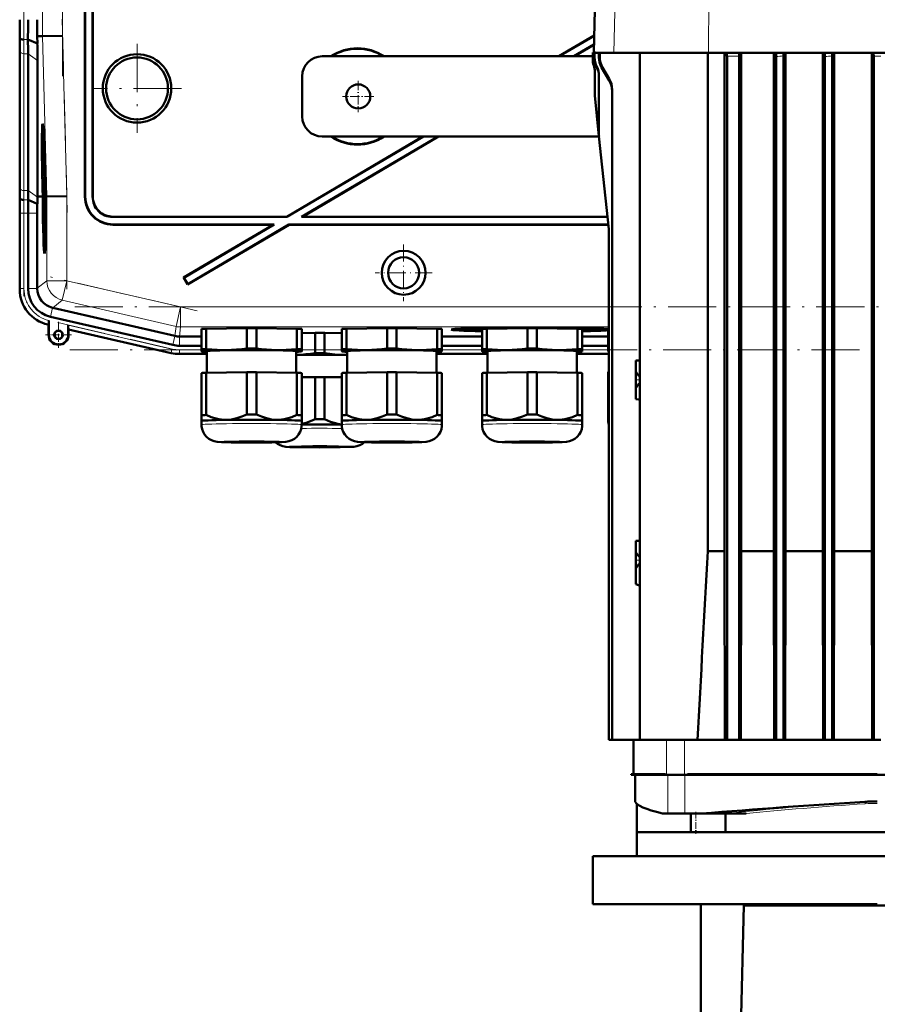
# Model space of a CAD drawing. Extents: x -1351 to 1763, y -1300 to 612.
# Tile 77 of 80: x 1260 to 1474, y 145 to 391. Entities that reach past the tile are written whole.
import ezdxf

# ---------------------------------------------------------------- set-up
doc = ezdxf.new("R2010")
doc.units = 0
doc.linetypes.add('DASHDOT', pattern=[18.5, 12, -3, 0.5, -3])

msp = doc.modelspace()

# ---------------------------------------------------------------- linework, layer by layer
at = {"color": 7, "linetype": 'DASHDOT', "lineweight": 18}
for p, q in [((1270.55, 496.55), (1270.55, 376.6)), ((1260.89, 381.55), (1260.89, 491.61)), ((1270.44, 390.81), (1271.7, 342.59)), ((1289.11, 384.67), (1289.11, 362.48)), ((1300.21, 373.58), (1278.01, 373.58)), ((1271.6, 348.78), (1271.6, 323.51)), ((1260.89, 321.75), (1260.89, 344.31)), ((1304.08, 318.12), (1267.48, 326.57)), ((1600.09, 319.07), (1272.68, 319.07)), ((1269.35, 315.15), (1300.65, 307.92)), ((1272.36, 308.36), (1600.12, 308.36))]:
    msp.add_line(p, q, dxfattribs=at)
at = {"color": 7, "lineweight": 18}
for p, q in [((1265.55, 486.56), (1265.55, 386.6)), ((1270.55, 386.66), (1270.55, 486.49)), ((1409.25, 429.46), (1408.06, 382.48)), ((1431.68, 382.48), (1431.85, 410.19)), ((1261.89, 385.75), (1260.87, 385.75)), ((1265.55, 386.6), (1266.6, 346.61)), ((1271.6, 346.67), (1270.55, 386.66)), ((1259.89, 382.92), (1259.89, 348.77)), ((1261.92, 382.23), (1260.89, 382.23)), ((1260.89, 348.09), (1260.89, 382.23)), ((1264.27, 380.57), (1261.92, 382.23)), ((1402.81, 380.89), (1402.81, 380.89)), ((1404.36, 381.32), (1404.57, 381.32)), ((1436.31, 381.61), (1439.31, 381.61)), ((1403.76, 378.94), (1403.82, 379.03)), ((1405.03, 378.82), (1405.25, 378.82)), ((1406.94, 375.53), (1406.93, 375.95)), ((1259.88, 346.58), (1259.83, 346.58)), ((1261.92, 348.09), (1260.89, 348.09)), ((1264.27, 346.43), (1261.92, 348.09)), ((1266.6, 346.61), (1266.6, 325.61)), ((1271.6, 325.61), (1271.6, 346.67)), ((1276.11, 346.57), (1276.18, 346.64)), ((1278.11, 346.57), (1278.04, 346.5)), ((1261.94, 345.75), (1260.91, 345.75)), ((1259.89, 342.43), (1259.86, 342.43)), ((1260.89, 342.43), (1259.89, 342.43)), ((1259.89, 323.63), (1259.89, 342.43)), ((1260.89, 342.43), (1261.92, 342.43)), ((1260.89, 323.63), (1260.89, 342.43)), ((1264.22, 342.43), (1261.92, 342.43)), ((1283.04, 341.51), (1283.1, 341.58)), ((1283.1, 339.58), (1283.17, 339.65)), ((1266.6, 325.61), (1264.22, 323.72)), ((1266.6, 325.61), (1271.6, 325.61)), ((1271.6, 325.61), (1270.47, 320.74)), ((1299.96, 319.07), (1271.6, 325.61)), ((1259.89, 323.63), (1259.86, 323.63)), ((1259.89, 323.63), (1260.89, 323.63)), ((1264.22, 323.63), (1261.92, 323.63)), ((1268.09, 318.85), (1270.47, 320.74)), ((1298.84, 314.2), (1270.47, 320.74)), ((1268.01, 318.87), (1267.49, 316.63)), ((1299.96, 319.07), (1298.84, 314.2)), ((1299.96, 319.07), (1299.96, 314.07)), ((1299.96, 319.07), (1406.81, 319.07)), ((1267.03, 314.66), (1267.03, 314.62)), ((1267.06, 314.65), (1267.03, 314.66)), ((1297.83, 308.57), (1271.96, 314.55)), ((1267.1, 312.12), (1267.03, 312.12)), ((1271.96, 312.12), (1272.03, 312.12)), ((1271.99, 313.51), (1297.61, 307.6)), ((1298.84, 314.2), (1298.57, 311.82)), ((1299.69, 311.69), (1299.96, 314.07)), ((1406.81, 314.07), (1299.96, 314.07)), ((1298.58, 311.81), (1298.06, 309.57)), ((1299.68, 311.69), (1299.68, 309.39)), ((1297.61, 307.6), (1297.6, 307.56)), ((1297.61, 307.6), (1297.83, 308.57)), ((1299.68, 308.36), (1305.19, 308.36)), ((1299.68, 307.36), (1299.68, 308.36)), ((1299.68, 307.36), (1306.54, 307.36)), ((1299.68, 307.36), (1299.68, 307.33)), ((1363.84, 307.36), (1376.54, 307.36)), ((1365.19, 308.36), (1375.19, 308.36)), ((1398.84, 307.36), (1406.81, 307.36)), ((1400.19, 308.36), (1406.69, 308.36)), ((1421.2, 202.38), (1421.2, 211.08)), ((1425.68, 202.38), (1425.68, 211.08)), ((1415.3, 202.38), (1415.33, 202.48)), ((1419.5, 202.38), (1419.53, 202.48)), ((1421.53, 202.38), (1421.53, 192.68)), ((1425.82, 202.38), (1425.82, 192.68)), ((1425.82, 202.38), (1425.82, 192.68)), ((1428.85, 202.38), (1428.86, 202.48)), ((1444.82, 202.38), (1444.83, 202.48)), ((1470.73, 195.62), (1470.73, 195.62)), ((1441.12, 192.68), (1441.14, 192.68))]:
    msp.add_line(p, q, dxfattribs=at)
at = {"color": 7, "lineweight": 50}
for p, q in [((1276.11, 346.57), (1276.11, 435.58)), ((1276.18, 346.64), (1276.18, 435.65)), ((1278.04, 435.65), (1278.04, 346.5)), ((1278.11, 435.58), (1278.11, 346.57)), ((1404.29, 429.46), (1403.06, 382.5)), ((1259.87, 386.15), (1259.83, 386.58)), ((1264.24, 384.78), (1261.89, 385.75)), ((1264.2, 386.58), (1265.55, 386.6)), ((1264.24, 384.78), (1264.2, 386.58)), ((1270.55, 386.66), (1265.55, 386.6)), ((1403.17, 386.79), (1394.32, 381.58)), ((1403.17, 386.71), (1394.46, 381.58)), ((1259.86, 349.51), (1259.86, 383.65)), ((1259.86, 349.51), (1259.86, 383.65)), ((1403.11, 384.52), (1398.12, 381.58)), ((1403.11, 384.44), (1398.26, 381.58)), ((1261.92, 348.09), (1261.92, 382.23)), ((1402.81, 381.58), (1335.31, 381.58)), ((1402.81, 382.5), (1402.81, 382.5)), ((1402.81, 380.89), (1402.81, 382.5)), ((1403.06, 382.5), (1402.81, 382.5)), ((1402.81, 380.89), (1402.81, 382.5)), ((1403.06, 382.5), (1402.81, 382.5)), ((1403.06, 382.5), (1403.06, 382.5)), ((1403.06, 382.5), (1403.06, 382.48)), ((1403.06, 382.48), (1403.16, 382.48)), ((1403.41, 382.5), (1403.16, 382.49)), ((1403.16, 382.49), (1403.28, 382.49)), ((1403.16, 381.31), (1403.16, 382.49)), ((1403.53, 382.5), (1403.28, 382.49)), ((1403.28, 381.29), (1403.28, 382.49)), ((1403.41, 382.5), (1403.53, 382.5)), ((1403.53, 382.5), (1403.53, 382.48)), ((1403.53, 382.48), (1404.36, 382.48)), ((1404.36, 382.48), (1404.57, 382.48)), ((1404.36, 381.32), (1404.36, 382.48)), ((1404.6, 382.48), (1404.36, 382.48)), ((1404.57, 381.32), (1404.57, 382.48)), ((1404.82, 382.48), (1404.57, 382.48)), ((1404.6, 382.48), (1404.82, 382.48)), ((1404.82, 382.48), (1404.82, 382.48)), ((1404.82, 382.48), (1408.06, 382.48)), ((1408.06, 382.48), (1431.68, 382.48)), ((1414.56, 382.48), (1414.56, 211.08)), ((1431.49, 258.12), (1431.49, 382.48)), ((1431.68, 382.48), (1515.94, 382.48)), ((1435.7, 258.12), (1435.7, 382.48)), ((1436.31, 211.08), (1436.31, 381.61)), ((1439.31, 211.08), (1439.31, 381.61)), ((1439.86, 258.12), (1439.86, 382.48)), ((1448.03, 258.12), (1448.03, 382.48)), ((1448.57, 211.08), (1448.57, 381.52)), ((1450.37, 381.74), (1450.37, 211.08)), ((1450.86, 258.12), (1450.86, 382.48)), ((1460.25, 258.12), (1460.25, 382.48)), ((1460.72, 382.48), (1460.74, 381.55)), ((1460.74, 211.08), (1460.74, 381.55)), ((1462.54, 211.08), (1462.54, 381.67)), ((1463.01, 258.12), (1463.01, 382.48)), ((1472.44, 258.12), (1472.44, 382.48)), ((1472.91, 211.08), (1472.91, 381.61)), ((1264.27, 346.58), (1264.27, 380.57)), ((1403.06, 379.33), (1403.06, 379.33)), ((1406.94, 375.53), (1405.03, 378.82)), ((1406.93, 375.95), (1405.25, 378.82)), ((1330.31, 366.58), (1330.31, 376.58)), ((1403.31, 377.77), (1403.31, 371.93)), ((1404.37, 376.74), (1404.37, 361.8)), ((1404.37, 361.7), (1403.31, 371.83)), ((1407.64, 373.31), (1407.64, 211.08)), ((1265.59, 362.94), (1265.79, 362.99)), ((1360.41, 361.58), (1326.5, 341.58)), ((1360.55, 361.58), (1326.52, 341.51)), ((1364.21, 361.58), (1330.18, 341.51)), ((1364.35, 361.58), (1330.43, 341.58)), ((1335.31, 361.58), (1404.38, 361.58)), ((1406.8, 338.43), (1404.37, 361.7)), ((1266.07, 355.49), (1266.08, 354.64)), ((1266.08, 354.64), (1266.11, 354.64)), ((1266.09, 354.69), (1266.1, 354.9)), ((1266.09, 354.69), (1266.11, 354.69)), ((1266.15, 353.52), (1266.14, 353.86)), ((1266.1, 352.99), (1266.14, 352.99)), ((1266.13, 352.27), (1266.1, 352.99)), ((1266.21, 351.55), (1266.12, 350.46)), ((1266.13, 352.27), (1266.17, 352.27)), ((1266.13, 351.78), (1266.13, 352.27)), ((1266.13, 351.78), (1266.21, 351.78)), ((1266.14, 353.03), (1266.14, 352.71)), ((1266.14, 352.71), (1266.16, 352.76)), ((1266.14, 352.71), (1266.18, 352.71)), ((1266.15, 353.67), (1266.15, 353.52)), ((1266.16, 352.83), (1266.18, 352.83)), ((1266.16, 352.76), (1266.16, 352.83)), ((1266.16, 352.76), (1266.18, 352.76)), ((1266.17, 352.32), (1266.18, 351.83)), ((1266.18, 351.83), (1266.21, 351.83)), ((1266.21, 351.55), (1266.21, 351.78)), ((1266.21, 351.55), (1266.22, 351.55)), ((1266.21, 351.14), (1266.21, 351.55)), ((1266.12, 350.05), (1266.21, 351.14)), ((1266.12, 350.46), (1266.12, 350.05)), ((1266.12, 350.05), (1266.27, 350.05)), ((1266.16, 349.8), (1266.27, 349.8)), ((1266.21, 351.14), (1266.23, 351.14)), ((1266.21, 349.8), (1266.21, 350.05)), ((1266.21, 349.61), (1266.22, 348.18)), ((1266.22, 349.61), (1266.21, 349.61)), ((1266.22, 349.61), (1266.28, 349.61)), ((1266.24, 347.78), (1266.22, 349.61)), ((1266.38, 349.08), (1266.34, 349.07)), ((1266.34, 349.07), (1266.38, 349.07)), ((1259.91, 346.15), (1259.88, 346.58)), ((1265.23, 346.59), (1264.27, 346.58)), ((1264.27, 346.43), (1264.27, 346.58)), ((1265.6, 346.59), (1265.23, 346.59)), ((1265.6, 346.6), (1265.55, 348.56)), ((1265.59, 348.56), (1265.65, 346.6)), ((1265.69, 346.6), (1265.64, 348.56)), ((1265.65, 346.6), (1265.69, 346.6)), ((1266.14, 348.53), (1266.19, 348.53)), ((1266.17, 347.83), (1266.14, 348.53)), ((1266.15, 346.79), (1266.17, 344.27)), ((1266.16, 346.79), (1266.15, 346.79)), ((1266.16, 346.79), (1266.35, 346.79)), ((1266.18, 344.91), (1266.16, 346.79)), ((1266.17, 347.83), (1266.19, 347.83)), ((1266.17, 347.33), (1266.17, 347.83)), ((1266.17, 347.33), (1266.34, 347.33)), ((1266.19, 347.88), (1266.19, 347.38)), ((1266.19, 347.38), (1266.24, 347.78)), ((1266.19, 347.38), (1266.34, 347.38)), ((1266.2, 348.67), (1266.22, 348.67)), ((1266.22, 348.18), (1266.2, 347.99)), ((1266.22, 346.74), (1266.35, 346.74)), ((1266.24, 347.78), (1266.33, 347.78)), ((1266.31, 348.57), (1266.35, 346.61)), ((1266.35, 346.61), (1266.4, 346.61)), ((1266.36, 348.06), (1266.41, 348.06)), ((1266.41, 348.06), (1266.36, 348.06)), ((1266.4, 346.61), (1266.36, 348.06)), ((1266.41, 348.06), (1266.44, 346.61)), ((1266.6, 346.61), (1266.44, 346.61)), ((1271.6, 346.67), (1266.6, 346.61)), ((1264.23, 344.8), (1261.94, 345.75)), ((1266.17, 344.27), (1266.34, 344.27)), ((1266.18, 344.32), (1266.24, 344.32)), ((1266.2, 345.21), (1266.25, 345.21)), ((1266.24, 344.81), (1266.24, 344.32)), ((1266.24, 344.32), (1266.34, 344.32)), ((1266.26, 345.56), (1266.35, 345.56)), ((1259.86, 323.43), (1259.86, 342.44)), ((1261.92, 323.63), (1261.92, 342.43)), ((1264.22, 323.72), (1264.22, 342.43)), ((1266.18, 343.73), (1266.18, 343.18)), ((1266.28, 343.73), (1266.18, 343.73)), ((1266.18, 343.18), (1266.27, 343.19)), ((1266.27, 343.19), (1266.19, 342.16)), ((1266.19, 342.16), (1266.19, 341.59)), ((1266.19, 341.59), (1266.29, 340.6)), ((1266.21, 341.88), (1266.22, 342.07)), ((1266.21, 341.88), (1266.31, 341.88)), ((1266.22, 341.7), (1266.21, 341.88)), ((1266.22, 342.07), (1266.28, 342.92)), ((1266.29, 340.94), (1266.22, 341.7)), ((1266.28, 343.73), (1266.33, 343.73)), ((1266.28, 342.92), (1266.28, 343.73)), ((1266.28, 342.92), (1266.32, 342.92)), ((1326.52, 341.51), (1283.04, 341.51)), ((1326.5, 341.58), (1283.1, 341.58)), ((1326.52, 341.51), (1326.5, 341.58)), ((1330.18, 341.51), (1330.43, 341.58)), ((1406.48, 341.51), (1330.18, 341.51)), ((1406.47, 341.58), (1330.43, 341.58)), ((1266.2, 340.57), (1266.21, 340.02)), ((1266.28, 340.57), (1266.2, 340.57)), ((1266.21, 340.02), (1266.27, 340.02)), ((1283.1, 339.58), (1323.11, 339.58)), ((1283.17, 339.65), (1323.36, 339.65)), ((1323.11, 339.58), (1300.71, 326.37)), ((1323.36, 339.65), (1300.81, 326.34)), ((1327.04, 339.58), (1301.73, 324.65)), ((1327.02, 339.65), (1301.75, 324.74)), ((1323.11, 339.58), (1323.36, 339.65)), ((1327.02, 339.65), (1406.67, 339.65)), ((1327.04, 339.58), (1327.02, 339.65)), ((1327.04, 339.58), (1406.68, 339.58)), ((1406.81, 338.32), (1406.81, 211.08)), ((1266.02, 334.14), (1266.21, 334.09)), ((1300.81, 326.34), (1300.71, 326.37)), ((1300.71, 326.37), (1301.73, 324.65)), ((1300.81, 326.34), (1301.75, 324.74)), ((1301.75, 324.74), (1301.73, 324.65)), ((1264.22, 323.72), (1264.22, 323.63)), ((1268.01, 318.87), (1268.09, 318.85)), ((1268.09, 318.85), (1298.57, 311.82)), ((1267.03, 314.62), (1266.83, 314.67)), ((1267.06, 314.65), (1267.03, 314.62)), ((1267.03, 312.12), (1267.03, 314.62)), ((1267.1, 315.67), (1267.09, 315.29)), ((1267.09, 315.29), (1267.09, 314.96)), ((1267.1, 312.12), (1267.1, 315.67)), ((1298.06, 309.57), (1267.49, 316.63)), ((1271.96, 314.55), (1271.96, 312.12)), ((1272.03, 313.47), (1271.99, 313.51)), ((1297.6, 307.56), (1272.03, 313.47)), ((1297.6, 307.56), (1272.03, 313.47)), ((1272.03, 313.47), (1272.03, 312.12)), ((1305.19, 308.52), (1305.19, 313.57)), ((1306.38, 313.62), (1316.5, 313.77)), ((1306.38, 308.57), (1306.38, 313.62)), ((1316.5, 308.72), (1316.5, 313.77)), ((1318.88, 313.77), (1329, 313.62)), ((1318.88, 308.72), (1318.88, 313.77)), ((1329, 308.57), (1329, 313.62)), ((1330.19, 308.52), (1330.19, 313.57)), ((1330.19, 312.52), (1333.55, 312.57)), ((1333.55, 307.52), (1333.55, 312.57)), ((1335.92, 312.57), (1340.19, 312.51)), ((1335.92, 307.52), (1335.92, 312.57)), ((1340.19, 308.52), (1340.19, 313.57)), ((1341.38, 313.62), (1351.5, 313.77)), ((1341.38, 308.57), (1341.38, 313.62)), ((1351.5, 308.72), (1351.5, 313.77)), ((1353.88, 313.77), (1364, 313.62)), ((1353.88, 308.72), (1353.88, 313.77)), ((1364, 308.57), (1364, 313.62)), ((1365.19, 308.52), (1365.19, 313.57)), ((1369.57, 313.41), (1369.51, 313.64)), ((1375.19, 308.52), (1375.19, 313.57)), ((1376.38, 313.62), (1386.5, 313.77)), ((1376.38, 308.57), (1376.38, 313.62)), ((1378.5, 313.65), (1378.5, 313.76)), ((1386.5, 308.72), (1386.5, 313.77)), ((1387.19, 313.89), (1387.19, 313.94)), ((1387.19, 313.94), (1387.19, 313.89)), ((1388.19, 313.94), (1388.19, 313.89)), ((1388.19, 313.89), (1388.19, 313.94)), ((1388.88, 313.77), (1399, 313.62)), ((1388.88, 308.72), (1388.88, 313.77)), ((1396.88, 313.76), (1396.88, 313.65)), ((1399, 308.57), (1399, 313.62)), ((1400.19, 308.52), (1400.19, 313.57)), ((1405.81, 313.41), (1405.87, 313.64)), ((1406.69, 308.42), (1406.69, 313.53)), ((1299.68, 311.69), (1299.69, 311.69)), ((1299.69, 311.69), (1305.19, 311.69)), ((1365.19, 311.69), (1375.19, 311.69)), ((1400.19, 311.69), (1406.69, 311.69)), ((1299.68, 309.39), (1305.19, 309.39)), ((1306.54, 307.33), (1299.68, 307.33)), ((1299.68, 307.33), (1306.54, 307.33)), ((1305.19, 308.52), (1305.19, 308.02)), ((1305.19, 308.02), (1305.19, 308)), ((1305.25, 307.98), (1305.19, 308)), ((1306.54, 302.63), (1306.54, 308.02)), ((1328.84, 308.02), (1328.84, 302.63)), ((1330.13, 307.98), (1330.19, 308)), ((1330.19, 308.02), (1330.19, 308.52)), ((1330.19, 308), (1330.19, 308.02)), ((1340.19, 308.52), (1340.19, 308.02)), ((1340.19, 308.02), (1340.19, 308)), ((1340.25, 307.98), (1340.19, 308)), ((1341.54, 302.63), (1341.54, 308.02)), ((1363.84, 308.02), (1363.84, 302.63)), ((1363.84, 307.33), (1376.54, 307.33)), ((1363.84, 307.33), (1376.54, 307.33)), ((1365.13, 307.98), (1365.19, 308)), ((1365.19, 309.39), (1375.19, 309.39)), ((1365.19, 308.02), (1365.19, 308.52)), ((1365.19, 308), (1365.19, 308.02)), ((1375.19, 308.52), (1375.19, 308.02)), ((1375.19, 308.02), (1375.19, 308)), ((1375.25, 307.98), (1375.19, 308)), ((1376.54, 302.63), (1376.54, 308.02)), ((1398.84, 308.02), (1398.84, 302.63)), ((1398.84, 307.33), (1406.81, 307.33)), ((1398.84, 307.33), (1406.81, 307.33)), ((1400.13, 307.98), (1400.19, 308)), ((1400.19, 309.39), (1406.69, 309.39)), ((1400.19, 308.02), (1400.19, 308.52)), ((1400.19, 308), (1400.19, 308.02)), ((1406.69, 308.42), (1406.69, 308.02)), ((1406.69, 308.02), (1406.69, 308)), ((1406.74, 307.99), (1406.69, 308)), ((1414.22, 305.74), (1413.56, 305.73)), ((1413.56, 305.73), (1413.56, 303.18)), ((1414.56, 305.75), (1414.22, 305.74)), ((1305.19, 302.57), (1305.19, 292.07)), ((1306.38, 302.62), (1316.5, 302.78)), ((1306.38, 302.62), (1306.38, 292.12)), ((1316.5, 302.78), (1316.5, 292.27)), ((1318.88, 302.78), (1329, 302.62)), ((1318.88, 302.78), (1318.88, 292.27)), ((1329, 302.62), (1329, 292.12)), ((1330.19, 302.57), (1330.19, 292.07)), ((1340.19, 302.57), (1340.19, 292.07)), ((1341.38, 302.62), (1351.5, 302.78)), ((1341.38, 302.62), (1341.38, 292.12)), ((1351.5, 302.78), (1351.5, 292.27)), ((1353.88, 302.78), (1364, 302.62)), ((1353.88, 302.78), (1353.88, 292.27)), ((1364, 302.62), (1364, 292.12)), ((1365.19, 302.57), (1365.19, 292.07)), ((1375.19, 302.57), (1375.19, 292.07)), ((1376.38, 302.62), (1386.5, 302.78)), ((1376.38, 302.62), (1376.38, 292.12)), ((1386.5, 302.78), (1386.5, 292.27)), ((1388.88, 302.78), (1399, 302.62)), ((1388.88, 302.78), (1388.88, 292.27)), ((1399, 302.62), (1399, 292.12)), ((1400.19, 302.57), (1400.19, 292.07)), ((1406.69, 302.84), (1406.69, 292.88)), ((1413.56, 300.88), (1413.56, 303.18)), ((1330.19, 301.53), (1333.55, 301.58)), ((1333.55, 301.58), (1333.55, 291.07)), ((1335.92, 301.58), (1340.19, 301.51)), ((1335.92, 301.58), (1335.92, 291.07)), ((1413.56, 298.58), (1413.56, 300.88)), ((1414.22, 301.97), (1414.25, 301.95)), ((1414.25, 299.8), (1414.22, 299.78)), ((1413.56, 298.58), (1413.56, 296.03)), ((1414.22, 296.01), (1413.56, 296.03)), ((1414.56, 296), (1414.22, 296.01)), ((1406.69, 292.88), (1406.69, 291.71)), ((1305.19, 292.07), (1305.19, 290.61)), ((1305.19, 289.66), (1305.19, 290.61)), ((1330.19, 290.61), (1330.19, 292.07)), ((1330.19, 290.61), (1330.19, 289.66)), ((1330.19, 290.61), (1330.19, 290.61)), ((1330.19, 290.6), (1330.19, 290.61)), ((1340.19, 292.07), (1340.19, 290.61)), ((1340.19, 289.66), (1340.19, 290.61)), ((1365.19, 290.61), (1365.19, 292.07)), ((1365.19, 290.61), (1365.19, 289.66)), ((1365.19, 290.61), (1365.19, 290.61)), ((1365.19, 290.6), (1365.19, 290.61)), ((1375.19, 292.07), (1375.19, 290.61)), ((1375.19, 289.66), (1375.19, 290.61)), ((1400.19, 290.61), (1400.19, 292.07)), ((1400.19, 290.61), (1400.19, 289.66)), ((1400.19, 290.61), (1400.19, 290.61)), ((1400.19, 290.6), (1400.19, 290.61)), ((1406.69, 291.71), (1406.69, 290.62)), ((1413.56, 260.73), (1414.22, 260.74)), ((1413.56, 260.73), (1413.56, 258.18)), ((1414.22, 260.74), (1414.56, 260.75)), ((1413.56, 255.88), (1413.56, 258.18)), ((1431.49, 258.12), (1435.7, 258.12)), ((1435.79, 211.08), (1435.7, 258.12)), ((1439.78, 211.08), (1439.86, 258.12)), ((1448.03, 258.12), (1439.86, 258.12)), ((1448.11, 211.08), (1448.03, 258.12)), ((1450.79, 211.08), (1450.86, 258.12)), ((1450.86, 258.12), (1460.25, 258.12)), ((1460.31, 211.08), (1460.25, 258.12)), ((1462.94, 211.08), (1463.01, 258.12)), ((1463.01, 258.12), (1472.44, 258.12)), ((1472.5, 211.08), (1472.44, 258.12)), ((1413.56, 253.58), (1413.56, 255.88)), ((1414.22, 256.97), (1414.25, 256.95)), ((1413.56, 253.58), (1413.56, 249.88)), ((1414.25, 254.8), (1414.22, 254.78)), ((1413.56, 249.88), (1414.22, 249.7)), ((1414.22, 249.7), (1414.56, 249.61)), ((1406.81, 211.08), (1407.64, 211.08)), ((1407.64, 211.08), (1414.56, 211.08)), ((1412.99, 202.48), (1412.99, 211.08)), ((1417.97, 211.08), (1414.56, 211.08)), ((1421.2, 211.08), (1417.97, 211.08)), ((1425.68, 211.08), (1421.2, 211.08)), ((1436.17, 211.08), (1425.68, 211.08)), ((1436.31, 211.08), (1436.17, 211.08)), ((1439.31, 211.08), (1436.31, 211.08)), ((1439.31, 211.08), (1439.47, 211.08)), ((1448.3, 211.08), (1439.47, 211.08)), ((1448.57, 211.08), (1448.3, 211.08)), ((1448.57, 211.08), (1450.37, 211.08)), ((1450.37, 211.08), (1450.62, 211.08)), ((1460.42, 211.08), (1450.62, 211.08)), ((1460.74, 211.08), (1460.42, 211.08)), ((1462.54, 211.08), (1460.74, 211.08)), ((1462.54, 211.08), (1462.85, 211.08)), ((1472.57, 211.08), (1462.85, 211.08)), ((1472.91, 211.08), (1472.57, 211.08)), ((1472.91, 211.08), (1474.71, 211.08)), ((1412.38, 202.48), (1412.37, 202.38)), ((1412.37, 202.38), (1413.83, 202.38)), ((1412.38, 202.48), (1413.66, 202.48)), ((1413.36, 202.38), (1413.36, 195.72)), ((1413.66, 202.48), (1414.41, 202.48)), ((1413.83, 202.38), (1415.3, 202.38)), ((1414.41, 202.48), (1415.33, 202.48)), ((1415.3, 202.38), (1419.5, 202.38)), ((1415.33, 202.48), (1419.53, 202.48)), ((1419.5, 202.38), (1420.97, 202.38)), ((1419.53, 202.48), (1420.94, 202.48)), ((1420.97, 202.38), (1420.94, 202.48)), ((1421.2, 202.38), (1420.97, 202.38)), ((1425.68, 202.38), (1421.2, 202.38)), ((1426.34, 202.38), (1425.68, 202.38)), ((1426.34, 202.38), (1428.85, 202.38)), ((1426.41, 202.48), (1428.86, 202.48)), ((1428.85, 202.38), (1444.82, 202.38)), ((1428.85, 202.38), (1519.29, 202.38)), ((1428.86, 202.48), (1444.83, 202.48)), ((1441.08, 202.38), (1449.41, 202.38)), ((1444.82, 202.38), (1453.24, 202.38)), ((1444.83, 202.48), (1449.69, 202.48)), ((1449.69, 202.48), (1454.56, 202.48)), ((1453.24, 202.38), (1473.81, 202.38)), ((1454.56, 202.48), (1473.81, 202.48)), ((1413.38, 195.67), (1413.36, 195.72)), ((1413.39, 195.62), (1413.38, 195.67)), ((1413.81, 195.08), (1413.81, 188.08)), ((1420.18, 192.68), (1421.53, 192.68)), ((1421.53, 192.68), (1425.82, 192.68)), ((1425.82, 192.68), (1425.82, 192.68)), ((1425.82, 192.68), (1429.88, 192.68)), ((1427.27, 192.68), (1427.27, 188.08)), ((1429.88, 192.68), (1436.16, 192.68)), ((1435.94, 192.68), (1435.94, 188.08)), ((1436.16, 192.68), (1436.35, 192.68)), ((1436.35, 192.68), (1436.77, 192.68)), ((1436.77, 192.68), (1438.18, 192.68)), ((1438.18, 192.68), (1441.12, 192.68)), ((1427.27, 188.08), (1413.81, 188.08)), ((1413.82, 182.08), (1413.82, 188.08)), ((1427.28, 188.08), (1435.95, 188.08)), ((1435.94, 188.08), (1433.64, 188.08)), ((1511.67, 188.08), (1435.94, 188.08)), ((1544.82, 182.08), (1402.82, 182.08)), ((1402.82, 170.08), (1402.82, 182.08)), ((1402.82, 170.08), (1440.48, 170.08)), ((1429.81, 117.83), (1429.81, 170.08)), ((1438.01, 69.68), (1440.48, 169.78)), ((1473.81, 170.08), (1440.48, 170.08)), ((1440.48, 169.78), (1440.48, 170.08)), ((1507.14, 169.78), (1440.48, 169.78))]:
    msp.add_line(p, q, dxfattribs=at)
at = {"color": 7, "linetype": 'DASHDOT', "lineweight": 18, "ltscale": 0.195001}
for p, q in [((1344.31, 375.48), (1344.31, 367.68)), ((1348.21, 371.58), (1340.41, 371.58))]:
    msp.add_line(p, q, dxfattribs=at)
at = {"color": 7, "linetype": 'DASHDOT', "lineweight": 18, "ltscale": 0.355368}
msp.add_line((1355.62, 334.68), (1355.62, 320.47), dxfattribs=at)
at = {"color": 7, "linetype": 'DASHDOT', "lineweight": 18, "ltscale": 0.355365}
msp.add_line((1362.73, 327.58), (1348.51, 327.58), dxfattribs=at)
at = {"color": 7, "linetype": 'DASHDOT', "lineweight": 18, "ltscale": 0.1625}
for p, q in [((1269.53, 315.37), (1269.53, 308.87)), ((1272.78, 312.12), (1266.28, 312.12))]:
    msp.add_line(p, q, dxfattribs=at)
at = {"color": 7, "linetype": 'DASHDOT', "lineweight": 18, "ltscale": 0.118219}
for p, q in [((1414.56, 306.15), (1414.56, 301.42)), ((1414.56, 300.34), (1414.56, 295.61)), ((1414.56, 261.15), (1414.56, 256.42))]:
    msp.add_line(p, q, dxfattribs=at)
at = {"color": 7, "linetype": 'DASHDOT', "lineweight": 18, "ltscale": 0.030017}
for p, q in [((1414.66, 300.88), (1413.46, 300.88)), ((1414.66, 255.88), (1413.46, 255.88))]:
    msp.add_line(p, q, dxfattribs=at)
at = {"color": 7, "linetype": 'DASHDOT', "lineweight": 18, "ltscale": 0.159971}
msp.add_line((1414.56, 255.47), (1414.56, 249.08), dxfattribs=at)
at = {"color": 7, "linetype": 'DASHDOT', "lineweight": 18, "ltscale": 0.138015}
msp.add_line((1428.55, 193.14), (1428.55, 187.62), dxfattribs=at)
at = {"color": 7, "lineweight": 50}
for points in [[(1448.57, 381.52), (1448.56, 382.26), (1448.54, 382.48)], [(1266.11, 354.25), (1266.11, 354.2), (1266.1, 354.04), (1266.09, 352.98)], [(1266.1, 352.99), (1266.11, 353.69), (1266.11, 353.74), (1266.12, 353.75)], [(1266.13, 354.14), (1266.12, 354.23), (1266.11, 354.25)], [(1266.12, 353.75), (1266.12, 353.73), (1266.13, 353.51), (1266.14, 353.03)], [(1266.09, 352.98), (1266.12, 351.92), (1266.13, 351.78)], [(1266.16, 349.8), (1266.14, 349.69), (1266.14, 349.51)], [(1266.14, 348.53), (1266.15, 349.2), (1266.16, 349.31)], [(1266.2, 348.67), (1266.17, 349.71), (1266.16, 349.78), (1266.16, 349.8)], [(1266.16, 349.31), (1266.17, 349.2), (1266.19, 348.54)], [(1266.13, 348.53), (1266.16, 347.47), (1266.17, 347.33)], [(1266.22, 346.74), (1266.21, 346.56), (1266.19, 345.67)], [(1266.26, 345.56), (1266.24, 346.52), (1266.23, 346.69), (1266.22, 346.74)], [(1266.2, 345.21), (1266.22, 346.17), (1266.22, 346.23), (1266.23, 346.25)], [(1266.23, 346.25), (1266.24, 346.13), (1266.25, 345.55)], [(1266.24, 344.32), (1266.26, 344.83), (1266.26, 345.56)], [(1266.25, 345.55), (1266.24, 344.88), (1266.24, 344.83), (1266.24, 344.81)], [(1267.09, 314.96), (1267.07, 314.67), (1267.06, 314.65), (1267.06, 314.65)], [(1311.44, 308.3), (1310.26, 308.3), (1309.08, 308.34), (1307.74, 308.43), (1306.38, 308.57)], [(1316.5, 308.72), (1315.22, 308.55), (1313.95, 308.43), (1312.7, 308.34), (1311.44, 308.3)], [(1323.94, 308.3), (1322.68, 308.34), (1321.43, 308.43), (1320.16, 308.55), (1318.88, 308.72)], [(1329, 308.57), (1327.64, 308.43), (1326.3, 308.34), (1325.12, 308.3), (1323.94, 308.3)], [(1340.99, 307.1), (1339.73, 307.14), (1338.47, 307.23), (1337.21, 307.35), (1335.92, 307.52)], [(1346.44, 308.3), (1345.26, 308.3), (1344.08, 308.34), (1342.74, 308.43), (1341.38, 308.57)], [(1351.5, 308.72), (1350.22, 308.55), (1348.95, 308.43), (1347.7, 308.34), (1346.44, 308.3)], [(1358.94, 308.3), (1357.68, 308.34), (1356.43, 308.43), (1355.16, 308.55), (1353.88, 308.72)], [(1364, 308.57), (1362.64, 308.43), (1361.3, 308.34), (1360.12, 308.3), (1358.94, 308.3)], [(1381.44, 308.3), (1380.26, 308.3), (1379.08, 308.34), (1377.74, 308.43), (1376.38, 308.57)], [(1386.5, 308.72), (1385.22, 308.55), (1383.95, 308.43), (1382.7, 308.34), (1381.44, 308.3)], [(1393.94, 308.3), (1392.68, 308.34), (1391.43, 308.43), (1390.16, 308.55), (1388.88, 308.72)], [(1399, 308.57), (1397.64, 308.43), (1396.3, 308.34), (1395.12, 308.3), (1393.94, 308.3)], [(1413.56, 303.18), (1413.6, 302.93), (1413.68, 302.74), (1413.86, 302.42)], [(1414.25, 301.95), (1414.42, 301.84), (1414.56, 301.81)], [(1414.56, 299.94), (1414.36, 299.88), (1414.25, 299.8)], [(1413.86, 299.34), (1413.7, 299.06), (1413.59, 298.78), (1413.56, 298.58)], [(1311.44, 290.9), (1310.82, 290.91), (1310.19, 290.96), (1309.54, 291.06), (1308.89, 291.2), (1307.63, 291.59), (1306.38, 292.12)], [(1316.5, 292.27), (1315.25, 291.7), (1313.99, 291.28), (1313.34, 291.11), (1312.68, 291), (1312.06, 290.93), (1311.44, 290.9)], [(1323.94, 290.9), (1323.32, 290.93), (1322.7, 291), (1322.05, 291.11), (1321.39, 291.28), (1320.13, 291.7), (1318.88, 292.27)], [(1329, 292.12), (1327.75, 291.59), (1326.49, 291.2), (1325.84, 291.06), (1325.19, 290.96), (1324.57, 290.91), (1323.94, 290.9)], [(1333.55, 291.07), (1332.43, 290.56), (1331.31, 290.16), (1330.19, 289.88)], [(1340.19, 289.74), (1339.24, 289.89), (1338.29, 290.12), (1337.34, 290.44), (1336.63, 290.74), (1335.92, 291.07)], [(1346.44, 290.9), (1345.82, 290.91), (1345.19, 290.96), (1344.54, 291.06), (1343.89, 291.2), (1342.63, 291.59), (1341.38, 292.12)], [(1351.5, 292.27), (1350.25, 291.7), (1348.99, 291.28), (1348.34, 291.11), (1347.68, 291), (1347.06, 290.93), (1346.44, 290.9)], [(1358.94, 290.9), (1358.32, 290.93), (1357.7, 291), (1357.05, 291.11), (1356.39, 291.28), (1355.13, 291.7), (1353.88, 292.27)], [(1364, 292.12), (1362.75, 291.59), (1361.49, 291.2), (1360.84, 291.06), (1360.19, 290.96), (1359.57, 290.91), (1358.94, 290.9)], [(1381.44, 290.9), (1380.82, 290.91), (1380.19, 290.96), (1379.54, 291.06), (1378.89, 291.2), (1377.63, 291.59), (1376.38, 292.12)], [(1386.5, 292.27), (1385.25, 291.7), (1383.99, 291.28), (1383.34, 291.11), (1382.68, 291), (1382.06, 290.93), (1381.44, 290.9)], [(1393.94, 290.9), (1393.32, 290.93), (1392.7, 291), (1392.05, 291.11), (1391.39, 291.28), (1390.13, 291.7), (1388.88, 292.27)], [(1399, 292.12), (1397.75, 291.59), (1396.49, 291.2), (1395.84, 291.06), (1395.19, 290.96), (1394.57, 290.91), (1393.94, 290.9)], [(1317.69, 285.21), (1312.61, 285.25), (1310.22, 285.32), (1309.14, 285.4), (1308.38, 285.54), (1307.69, 285.79), (1307.02, 286.17), (1306.44, 286.66), (1305.95, 287.24), (1305.57, 287.9), (1305.32, 288.61), (1305.2, 289.36), (1305.19, 289.66)], [(1317.69, 285.21), (1322.77, 285.25), (1325.16, 285.32), (1326.24, 285.4), (1327, 285.54), (1327.7, 285.79), (1328.36, 286.17), (1328.94, 286.66), (1329.43, 287.24), (1329.81, 287.9), (1330.06, 288.61), (1330.18, 289.36), (1330.19, 289.66)], [(1352.69, 285.21), (1347.61, 285.25), (1345.22, 285.32), (1344.14, 285.4), (1343.38, 285.54), (1342.69, 285.79), (1342.02, 286.17), (1341.44, 286.66), (1340.95, 287.24), (1340.57, 287.9), (1340.32, 288.61), (1340.2, 289.36), (1340.19, 289.66)], [(1352.69, 285.21), (1357.77, 285.25), (1360.16, 285.32), (1361.24, 285.4), (1362, 285.54), (1362.7, 285.79), (1363.36, 286.17), (1363.94, 286.66), (1364.43, 287.24), (1364.81, 287.9), (1365.06, 288.61), (1365.18, 289.36), (1365.19, 289.66)], [(1387.69, 285.21), (1382.61, 285.25), (1380.22, 285.32), (1379.14, 285.4), (1378.38, 285.54), (1377.69, 285.79), (1377.02, 286.17), (1376.44, 286.66), (1375.95, 287.24), (1375.57, 287.9), (1375.32, 288.61), (1375.2, 289.36), (1375.19, 289.66)], [(1387.69, 285.21), (1392.77, 285.25), (1395.16, 285.32), (1396.24, 285.4), (1397, 285.54), (1397.7, 285.79), (1398.36, 286.17), (1398.94, 286.66), (1399.43, 287.24), (1399.81, 287.9), (1400.06, 288.61), (1400.18, 289.36), (1400.19, 289.66)], [(1334.74, 284.01), (1329.65, 284.05), (1327.25, 284.12), (1326.25, 284.2), (1325.51, 284.32), (1324.83, 284.55), (1324.17, 284.9), (1323.68, 285.27)], [(1334.74, 284.01), (1339.83, 284.05), (1342.23, 284.13), (1343.24, 284.2), (1343.99, 284.33), (1344.67, 284.56), (1345.34, 284.92), (1345.82, 285.3)], [(1413.56, 258.18), (1413.6, 257.93), (1413.68, 257.74), (1413.86, 257.42)], [(1414.25, 256.95), (1414.42, 256.84), (1414.56, 256.81)], [(1413.86, 254.34), (1413.7, 254.06), (1413.59, 253.78), (1413.56, 253.58)], [(1414.56, 254.94), (1414.36, 254.88), (1414.25, 254.8)]]:
    msp.add_lwpolyline(points, dxfattribs=at)
at = {"color": 7, "lineweight": 18}
msp.add_lwpolyline([(1470.78, 195.12), (1470.74, 195.56), (1470.73, 195.61), (1470.73, 195.62), (1470.73, 195.62)], dxfattribs=at)
at = {"color": 7, "lineweight": 50}
for centre, radius in [((1289.11, 373.58), 8.54), ((1289.11, 373.58), 7.72), ((1344.31, 371.58), 3), ((1355.62, 327.58), 5.47), ((1355.62, 327.58), 3.88), ((1269.53, 312.12), 1.07), ((1269.53, 312.12), 1)]:
    msp.add_circle(centre, radius, dxfattribs=at)
for centre, radius, start, end in [((912.78, 390.63), 347.08, 359.3309, 0.0147), ((841.85, 390.61), 420.07, 359.3362, 0.0142), ((738.31, 390.68), 525.91, 359.5531, 0.0043), ((1052.5, 383.4), 207.36, 0.0695, 0.8788), ((1011.41, 381.93), 250.51, 0.0685, 0.8723), ((962.88, 380.22), 301.39, 0.0679, 0.8668), ((1344.11, 371.58), 12, 56.4427, 123.5573), ((1344.11, 371.58), 11.9, 57.2111, 122.7889), ((1335.31, 376.58), 5, 90, 180), ((1407.81, 380.89), 5, 180.0005, 198.1559), ((1407.81, 380.89), 5, 180, 198.1949), ((1408.17, 381.31), 5, 180.0006, 208.2905), ((1408.27, 381.29), 4.99, 180.0131, 206.9155), ((1409.34, 381.32), 4.98, 180.007, 210.1116), ((1409.51, 381.32), 4.94, 180.0261, 210.4099), ((1422.01, 381.72), 14.29, 359.5669, 3.0351), ((1454.69, 381.72), 15.38, 177.1766, 180.4), ((1473.15, 381.79), 22.78, 178.2691, 180.13), ((1482.18, 381.75), 19.64, 177.8824, 180.2249), ((1455.66, 381.72), 17.24, 359.6406, 2.5225), ((1399.3, 376.54), 5.07, 0.0076, 28.2918), ((1399.31, 376.74), 5.06, 359.9779, 26.8732), ((1402.41, 373.32), 5.23, 359.922, 30.2741), ((1402.38, 372.89), 5.26, 359.9971, 30.0722), ((1404.31, 371.93), 1, 180, 185.9645), ((1335.31, 366.58), 5, 180, 270), ((1265.65, 362.88), 0.0805, 131.3824, 175.1607), ((1344.11, 371.58), 12, 236.4427, 303.5573), ((1344.11, 371.58), 11.9, 237.2111, 302.7889), ((1405.37, 361.8), 1, 180, 185.9645), ((1265.96, 354.69), 0.129, 340.7839, 4.1342), ((1293.14, 353.12), 26.99, 179.3878, 180.6002), ((1263.31, 352.55), 2.88, 355.3642, 0.8659), ((1261.24, 352.21), 4.95, 355.5549, 0.5649), ((1052.64, 349.76), 207.22, 359.1215, 359.9313), ((1472.51, 349.76), 212.65, 180.0672, 180.8563), ((1296.7, 348.92), 30.57, 178.907, 180.7397), ((912.27, 342.52), 347.59, 359.9857, 0.6685), ((1617.19, 342.52), 357.33, 179.3489, 180.0131), ((1431.21, 348.29), 169.29, 180.0674, 180.8603), ((1379.04, 343.45), 114.81, 178.509, 179.3265), ((1248.23, 348.28), 17.96, 358.714, 0.8172), ((1232.83, 348.36), 33.37, 359.353, 0.5324), ((1283.1, 346.57), 6.99, 179.9842, 270.0158), ((1283.17, 346.64), 6.99, 179.9842, 270.0158), ((1283.03, 346.5), 5, 179.9843, 270.0157), ((1283.1, 346.57), 5, 179.9843, 270.0157), ((1546.32, 342.5), 284.4, 179.3457, 180.0134), ((1464.61, 342.49), 200.39, 179.3393, 180.0144), ((1266.05, 344.31), 0.129, 340.7839, 4.1342), ((1207.92, 346.17), 58.27, 358.7578, 359.5115), ((1244.25, 345.24), 21.94, 357.5981, 359.9187), ((1405.81, 338.32), 1, 0, 5.9645), ((1268.85, 323.43), 8.99, 179.9916, 257.0084), ((1269.1, 323.63), 7.18, 179.9917, 257.0084), ((1269.22, 323.73), 5, 181.055, 255.9535), ((1269.53, 312.12), 2.5, 180, 360), ((1269.53, 312.12), 2.43, 180, 360), ((1299.68, 316.58), 7.19, 257.0007, 269.9996), ((1299.68, 316.58), 9.25, 257.0008, 269.9996), ((1299.68, 316.58), 9.25, 257.0007, 269.9996), ((1327.73, 346.22), 39.13, 271.6211, 278.5521), ((1341.52, 342.13), 35.03, 269.1343, 270.0373), ((1415.65, 303.51), 2.1, 211.3969, 227.3115), ((1415.65, 298.24), 2.1, 132.6883, 148.6034), ((1409.89, 290.62), 3.2, 180.0002, 195.5384), ((32941.4, -1451.63), 31556.26, 176.89414, 176.979682), ((1415.65, 258.51), 2.1, 211.3969, 227.3115), ((1415.65, 253.24), 2.1, 132.6883, 148.6034), ((1427.78, 201.43), 1.73, 142.4763, 146.5542), ((1612.53, -2055.82), 2255.9, 93.60396, 94.64418), ((1473.81, 146.84), 48.88, 92.5447, 93.6151), ((1473.8, 146.76), 48.96, 89.9885, 92.5281)]:
    msp.add_arc(centre, radius, start, end, dxfattribs=at)
at = {"color": 7, "lineweight": 18}
for centre, radius, start, end in [((876.29, 390.62), 383.61, 359.3319, 0.0146), ((842.09, 390.61), 418.8, 359.3343, 0.0144), ((1030.8, 382.64), 229.1, 0.0694, 0.8776), ((1010.98, 381.93), 249.92, 0.0689, 0.8746), ((1403.04, 380.28), 1.03, 76.3375, 82.8874), ((1448.15, 392.44), 10.93, 272.1942, 281.7073), ((1458.26, 432.36), 50.87, 272.7918, 274.8239), ((1473.81, 204.17), 177.44, 89.7094, 90.2906), ((1450.81, 349), 190.91, 180.0672, 180.8551), ((1430.88, 348.29), 169.99, 180.0672, 180.857), ((1580.72, 342.51), 320.83, 179.3498, 180.013), ((1546.52, 342.5), 285.63, 179.3484, 180.0131), ((1269.11, 323.63), 9.21, 179.995, 257.0049), ((1269.07, 323.63), 8.17, 179.9533, 198.521), ((1269.04, 323.59), 8.13, 198.374, 217.9741), ((1269.06, 323.58), 8.15, 217.7959, 237.3863), ((1269.09, 323.6), 8.18, 237.2765, 255.8645), ((1299.96, 319.07), 5, 257, 270), ((1299.68, 316.58), 9.21, 257.0008, 269.9996), ((1299.68, 316.56), 8.2, 256.9878, 270.0122), ((1415.09, 204.65), 2.6, 236.7914, 241.0584), ((1438.71, 402.08), 200.23, 274.161, 274.5384), ((1473.81, 148.17), 47.55, 92.616, 93.7164), ((1473.81, 148.95), 46.27, 90.0005, 93.7496)]:
    msp.add_arc(centre, radius, start, end, dxfattribs=at)
at = {"color": 7, "lineweight": 50}
for centre, major_axis, ratio, start_param, end_param in [((1260.87, 386.16), (1, 0), 0.414255, 3.173659, 4.709544), ((1398.31, 377.77), (0, -5), 0.999391, 1.570793, 1.887847), ((1265.97, 348.59), (-0.42, 16.16), 0.026173, 6.280576, 7.855052), ((1265.97, 348.59), (-0.42, 16.16), 0.026173, 4.741634, 6.280576), ((1265.97, 348.5), (0.38, -14.44), 0.026173, 3.226889, 4.707021), ((1265.97, 348.59), (-0.33, 12.78), 0.026173, 6.282843, 7.855052), ((1265.97, 348.5), (0.38, -14.44), 0.026173, 1.609988, 3.148207), ((1265.97, 348.59), (-0.33, 12.78), 0.026173, 4.710405, 6.280451), ((1266.01, 348.57), (0.14, -16.16), 0.026177, 4.834429, 4.834737), ((1266.02, 348.55), (0, -16.16), 0.026176, 4.834208, 6.285691), ((1266.02, 348.6), (0, 14.46), 0.026176, 1.709834, 3.133726), ((1266.02, 348.56), (0, -12.78), 0.026176, 4.866384, 6.285706), ((1266.02, 348.55), (0, -16.16), 0.026176, 0.002506, 1.449971), ((1266.02, 348.56), (0, -12.78), 0.026176, 0.00252, 1.417487), ((1266.02, 348.6), (0, 14.46), 0.026176, 3.133726, 4.574036), ((1266.49, 348.57), (0.09, -10.11), 0.026177, 4.834336, 4.888689), ((1260.91, 346.16), (1, 0), 0.414215, 3.173659, 4.709549), ((1266.49, 348.57), (0.09, -10.11), 0.026177, 5.150868, 5.21111), ((1271.99, 314.54), (0, -1.03), 0.034024, 4.704525, 6.240414), ((1317.69, 313.41), (13.8, 0), 0.026177, 2.531934, 2.704054), ((1317.69, 313.41), (13.8, 0), 0.026177, 1.484737, 1.656856), ((1317.69, 313.41), (13.8, 0), 0.026177, 0.437539, 0.609658), ((1334.74, 312.21), (13.8, 0), 0.026177, 1.484737, 1.656856), ((1352.69, 313.41), (13.8, 0), 0.026177, 2.531934, 2.704054), ((1352.69, 313.41), (13.8, 0), 0.026177, 1.484737, 1.656856), ((1352.69, 313.41), (13.8, 0), 0.026177, 0.437539, 0.609658), ((1387.69, 313.41), (-20.18, 0), 0.026177, 6.280911, 7.185931), ((1387.69, 313.41), (-20.18, 0), 0.026177, 4.73717, 6.280911), ((1387.69, 313.41), (-18.12, 0), 0.026177, 4.739988, 6.290255), ((1387.69, 313.41), (-18.12, 0), 0.026177, 0.00707, 0.809447), ((1387.69, 313.41), (-16.2, 0), 0.026177, 6.280893, 6.972835), ((1387.69, 313.41), (-16.2, 0), 0.026177, 4.712389, 6.280893), ((1387.69, 313.41), (13.8, 0), 0.026177, 2.531934, 2.704054), ((1387.69, 313.41), (13.8, 0), 0.026177, 1.484737, 1.656856), ((1387.69, 313.41), (-16.2, 0), 0.026177, 3.143885, 4.712389), ((1387.69, 313.41), (-20.18, 0), 0.026177, 3.467354, 4.687608), ((1387.69, 313.41), (-18.12, 0), 0.026177, 3.134523, 4.68479), ((1387.69, 313.41), (13.8, 0), 0.026177, 0.437539, 0.609658), ((1387.69, 313.41), (-16.2, 0), 0.026177, 2.451943, 3.143885), ((1387.69, 313.41), (-18.12, 0), 0.026177, 2.332146, 3.134523), ((1387.69, 313.41), (-20.18, 0), 0.026177, 2.238847, 2.798023), ((1416.19, 313.41), (10.55, 0), 0.026177, 2.666647, 2.691654), ((1299.69, 316.69), (4.97, -0.57), 0.999653, 4.598982, 4.823231), ((1317.69, 308.36), (-13.8, 0), 0.026177, 5.673527, 5.845646), ((1317.69, 308.02), (12.5, 0), 0.026177, 6.185296, 9.424778), ((1317.69, 308.02), (12.5, 0), 0.026177, 3.141593, 3.239482), ((1317.69, 308.02), (12.5, 0), 0.026177, 3.239482, 3.610643), ((1317.69, 308.02), (11.15, 0), 0.026177, 0, 3.141593), ((1317.69, 308.36), (-13.8, 0), 0.026177, 4.626329, 4.798449), ((1317.69, 308.02), (12.5, 0), 0.026177, 5.814135, 6.185296), ((1334.74, 306.82), (12.5, 0), 0.026177, 0.995399, 2.062164), ((1334.74, 306.82), (11.15, 0), 0.026177, 0.914669, 2.12817), ((1317.69, 308.36), (-13.8, 0), 0.026177, 3.579132, 3.751251), ((1334.74, 307.16), (-13.8, 0), 0.026177, 4.626329, 4.798449), ((1352.69, 308.36), (-13.8, 0), 0.026177, 5.673527, 5.845646), ((1352.69, 308.02), (12.5, 0), 0.026177, 6.185296, 9.424778), ((1352.69, 308.02), (12.5, 0), 0.026177, 3.141593, 3.239482), ((1352.69, 308.02), (12.5, 0), 0.026177, 3.239482, 3.610643), ((1352.69, 308.02), (11.15, 0), 0.026177, 0, 3.141593), ((1352.69, 308.36), (-13.8, 0), 0.026177, 4.626329, 4.798449), ((1352.69, 308.02), (12.5, 0), 0.026177, 5.814135, 6.185296), ((1352.69, 308.36), (-13.8, 0), 0.026177, 3.579132, 3.751251), ((1387.69, 308.36), (-13.8, 0), 0.026177, 5.673527, 5.845646), ((1387.69, 308.02), (12.5, 0), 0.026177, 6.185296, 9.424778), ((1387.69, 308.02), (12.5, 0), 0.026177, 3.141593, 3.239482), ((1387.69, 308.02), (12.5, 0), 0.026177, 3.239482, 3.610643), ((1387.69, 308.02), (11.15, 0), 0.026177, 0, 3.141593), ((1387.69, 308.36), (-13.8, 0), 0.026177, 4.626329, 4.798449), ((1387.69, 308.02), (12.5, 0), 0.026177, 5.814135, 6.185296), ((1387.69, 308.36), (-13.8, 0), 0.026177, 3.579132, 3.751251), ((1416.19, 308.3), (-10.55, 0), 0.026177, 5.808238, 5.833247), ((1416.19, 308.02), (9.5, 0), 0.026177, 2.984009, 3.141593), ((1416.19, 308.02), (9.5, 0), 0.026177, 3.141593, 3.239479), ((1416.19, 308.02), (9.5, 0), 0.026177, 3.239479, 3.29939), ((1317.69, 302.42), (13.8, 0), 0.026177, 2.531934, 2.704054), ((1317.69, 302.42), (13.8, 0), 0.026177, 1.484737, 1.656856), ((1317.69, 302.42), (13.8, 0), 0.026177, 0.437539, 0.609658), ((1352.69, 302.42), (13.8, 0), 0.026177, 2.531934, 2.704054), ((1352.69, 302.42), (13.8, 0), 0.026177, 1.484737, 1.656856), ((1352.69, 302.42), (13.8, 0), 0.026177, 0.437539, 0.609658), ((1387.69, 302.42), (13.8, 0), 0.026177, 2.531934, 2.704054), ((1387.69, 302.42), (13.8, 0), 0.026177, 1.484737, 1.656856), ((1387.69, 302.42), (13.8, 0), 0.026177, 0.437539, 0.609658), ((1416.19, 302.72), (10.55, 0), 0.026177, 2.666645, 2.691654), ((1334.74, 301.22), (13.8, 0), 0.026177, 1.484737, 1.656856), ((1416.19, 292.76), (-10.55, 0), 0.026177, 5.808238, 5.833247), ((1317.69, 291.91), (-13.8, 0), 0.026177, 5.673527, 5.845646), ((1317.69, 290.61), (12.5, 0), 0.026177, 0, 3.141593), ((1317.69, 291.91), (-13.8, 0), 0.026177, 4.626329, 4.798449), ((1317.69, 291.91), (-13.8, 0), 0.026177, 3.579132, 3.751251), ((1334.74, 290.71), (-13.8, 0), 0.026177, 4.626329, 4.798449), ((1352.69, 291.91), (-13.8, 0), 0.026177, 5.673527, 5.845646), ((1352.69, 290.61), (12.5, 0), 0.026177, 0, 3.141593), ((1352.69, 291.91), (-13.8, 0), 0.026177, 4.626329, 4.798449), ((1352.69, 291.91), (-13.8, 0), 0.026177, 3.579132, 3.751251), ((1387.69, 291.91), (-13.8, 0), 0.026177, 5.673527, 5.845646), ((1387.69, 290.61), (12.5, 0), 0.026177, 0, 3.141593), ((1387.69, 291.91), (-13.8, 0), 0.026177, 4.626329, 4.798449), ((1387.69, 291.91), (-13.8, 0), 0.026177, 3.579132, 3.751251), ((1416.19, 291.71), (9.5, 0), 0.026177, 2.984009, 3.141593), ((1334.74, 289.41), (12.5, 0), 0.026177, 1.119461, 1.943175), ((1317.69, 285.42), (3.5, 0), 0.026177, 0, 3.141593), ((1317.69, 285.42), (3.5, 0), 0.026177, 3.141593, 6.283185), ((1352.69, 285.42), (3.5, 0), 0.026177, 0, 3.141593), ((1352.69, 285.42), (3.5, 0), 0.026177, 3.141593, 6.283185), ((1387.69, 285.42), (3.5, 0), 0.026177, 0, 3.141593), ((1387.69, 285.42), (3.5, 0), 0.026177, 3.141593, 6.283185), ((1334.74, 284.22), (3.5, 0), 0.026177, 0, 3.141593), ((1334.74, 284.22), (3.5, 0), 0.026177, 3.141593, 6.283185), ((1558.67, 186.83), (145.3, -9.02), 0.061555, 3.166648, 3.452955)]:
    msp.add_ellipse(centre, major_axis=major_axis, ratio=ratio, start_param=start_param, end_param=end_param, dxfattribs=at)
at = {"color": 7, "lineweight": 18}
for centre, major_axis, ratio, start_param, end_param in [((1260.89, 382.94), (-1, 0), 0.707107, 0.034907, 1.570796), ((1260.89, 348.8), (-1, 0), 0.707107, 0.034907, 1.570796), ((1271.6, 325.61), (-3.11, 3.91), 0.999441, 0.899117, 2.242476), ((1317.69, 289.66), (12.5, 0), 0.026177, 1.047198, 3.141593), ((1317.69, 289.66), (12.5, 0), 0.026177, 0, 1.047198), ((1352.69, 289.66), (12.5, 0), 0.026177, 1.047198, 3.141593), ((1352.69, 289.66), (12.5, 0), 0.026177, 0, 1.047198), ((1387.69, 289.66), (12.5, 0), 0.026177, 1.047198, 3.141593), ((1387.69, 289.66), (12.5, 0), 0.026177, 0, 1.047198), ((1416.19, 290.62), (9.5, 0), 0.026177, 2.983512, 3.141593), ((1334.74, 288.46), (12.5, 0), 0.026177, 1.11074, 1.951397), ((1317.69, 285.42), (8.26, 0), 0.026177, 1.570796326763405, 7.853981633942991), ((1352.69, 285.42), (8.26, 0), 0.026177, 1.570796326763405, 7.853981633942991), ((1387.69, 285.42), (8.26, 0), 0.026177, 1.570796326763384, 7.85398163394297), ((1334.74, 284.22), (8.26, 0), 0.026177, 1.570796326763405, 7.853981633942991), ((1473.71, 192.08), (60.4, 3.75), 0.061557, 1.616444, 2.237976), ((1473.83, 191.57), (60.03, 3.76), 0.06216, 1.617679, 2.14265)]:
    msp.add_ellipse(centre, major_axis=major_axis, ratio=ratio, start_param=start_param, end_param=end_param, dxfattribs=at)

doc.saveas('drawing.dxf')
